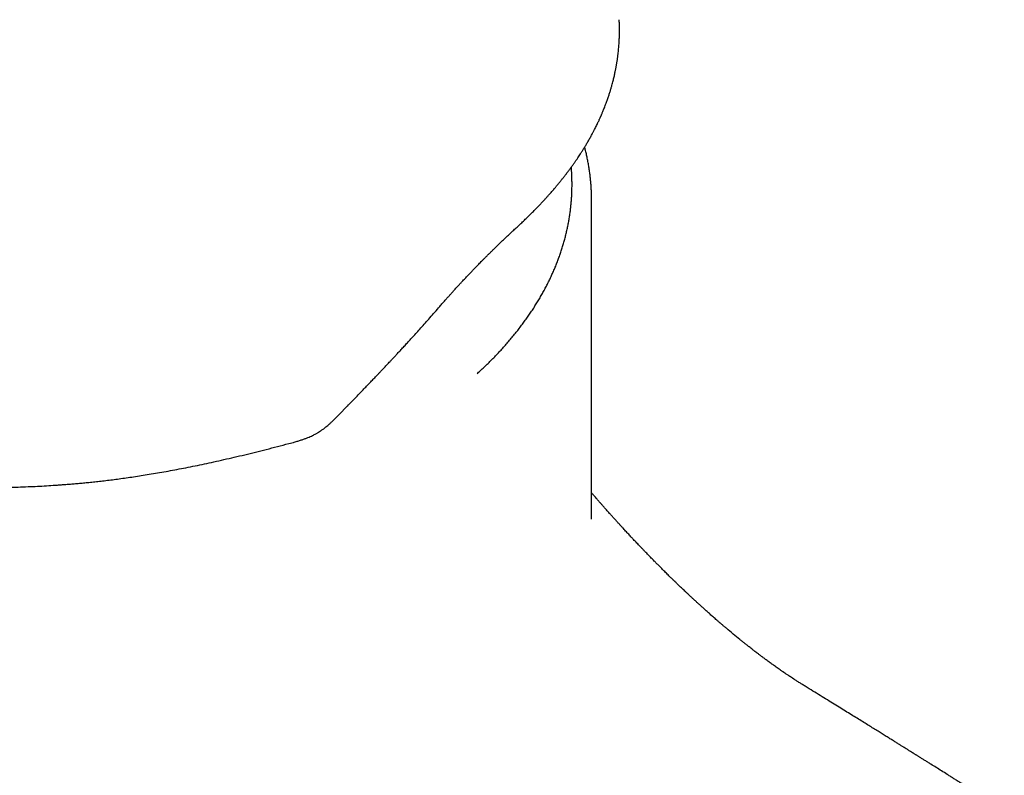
# Model space of a CAD drawing. Header units: millimetres. Extents: x 8 to 690, y 12 to 446.
# Tile 26 of 31: x 598 to 637, y 152 to 182. Entities that reach past the tile are written whole.
import ezdxf

# ---------------------------------------------------------------- set-up
doc = ezdxf.new("R2010")
doc.units = ezdxf.units.MM

msp = doc.modelspace()

# ---------------------------------------------------------------- linework, layer by layer
at = {"color": 7, "linetype": 'Continuous', "lineweight": 30}
for p, q in [((621.855, 182.078), (621.854, 182.09)), ((619.996, 176.089), (619.992, 176.163)), ((620.779, 162.502), (620.779, 174.97)), ((610.885, 166.608), (611.199, 166.932)), ((610.822, 166.543), (610.885, 166.608)), ((608.903, 165.461), (609.087, 165.51))]:
    msp.add_line(p, q, dxfattribs=at)
at = {"color": 7, "linetype": 'Continuous', "lineweight": 30, "flags": 128}
msp.add_lwpolyline([(620.778, 174.893), (620.779, 174.97), (620.778, 175.048)], dxfattribs=at)
at = {"color": 7, "linetype": 'Continuous', "lineweight": 30}
for points, knots in [([(617.885, 173.983), (617.935, 174.03), (618.034, 174.122), (618.176, 174.257), (618.31, 174.387), (618.435, 174.51), (618.551, 174.627), (618.659, 174.738), (618.758, 174.842), (618.85, 174.94), (618.936, 175.032), (619.015, 175.119), (619.088, 175.2), (619.154, 175.275), (619.214, 175.343), (619.267, 175.404), (619.314, 175.459), (619.354, 175.506), (619.389, 175.548), (619.422, 175.587), (619.453, 175.624), (619.482, 175.66), (619.508, 175.692), (619.533, 175.722), (619.559, 175.755), (619.592, 175.795), (619.627, 175.839), (619.665, 175.886), (619.704, 175.936), (619.746, 175.99), (619.789, 176.047), (619.833, 176.104), (619.875, 176.161), (619.927, 176.23), (619.986, 176.311), (620.053, 176.404), (620.116, 176.494), (620.176, 176.58), (620.232, 176.663), (620.287, 176.745), (620.342, 176.83), (620.401, 176.922), (620.463, 177.021), (620.529, 177.128), (620.598, 177.243), (620.669, 177.366), (620.743, 177.497), (620.809, 177.62), (620.866, 177.729), (620.912, 177.819), (620.954, 177.902), (620.991, 177.979), (621.024, 178.048), (621.054, 178.111), (621.079, 178.166), (621.1, 178.212), (621.116, 178.248), (621.129, 178.278), (621.141, 178.305), (621.154, 178.334), (621.169, 178.369), (621.187, 178.411), (621.209, 178.463), (621.235, 178.526), (621.264, 178.598), (621.296, 178.679), (621.328, 178.765), (621.368, 178.872), (621.412, 178.997), (621.46, 179.137), (621.502, 179.27), (621.539, 179.395), (621.571, 179.505), (621.597, 179.603), (621.62, 179.69), (621.641, 179.773), (621.66, 179.853), (621.678, 179.932), (621.693, 180.003), (621.707, 180.068), (621.719, 180.126), (621.73, 180.183), (621.74, 180.239), (621.75, 180.292), (621.758, 180.341), (621.766, 180.385), (621.772, 180.427), (621.779, 180.471), (621.786, 180.518), (621.793, 180.568), (621.801, 180.62), (621.808, 180.678), (621.817, 180.752), (621.827, 180.841), (621.837, 180.942), (621.846, 181.045), (621.854, 181.147), (621.859, 181.244), (621.864, 181.335), (621.867, 181.421), (621.869, 181.506), (621.87, 181.592), (621.87, 181.676), (621.87, 181.761), (621.868, 181.846), (621.866, 181.93), (621.863, 182.008), (621.861, 182.059), (621.86, 182.083)], [0, 0, 0, 0, 0.019592, 0.038288, 0.05609, 0.073001, 0.089022, 0.103891, 0.117906, 0.131066, 0.143372, 0.155027, 0.165798, 0.175688, 0.184695, 0.192821, 0.199945, 0.206218, 0.211643, 0.216218, 0.221504, 0.2262, 0.23031, 0.233865, 0.237963, 0.243162, 0.249461, 0.255182, 0.261583, 0.268664, 0.276152, 0.283512, 0.290728, 0.297802, 0.310078, 0.321899, 0.333265, 0.344176, 0.354632, 0.364662, 0.375184, 0.386635, 0.399017, 0.412332, 0.42658, 0.441766, 0.45789, 0.474957, 0.486803, 0.497814, 0.507966, 0.517258, 0.525689, 0.533258, 0.539963, 0.545812, 0.549788, 0.553288, 0.556314, 0.559629, 0.563837, 0.56894, 0.574939, 0.582571, 0.591279, 0.601061, 0.61159, 0.621881, 0.639499, 0.65615, 0.671837, 0.686564, 0.700332, 0.711076, 0.721157, 0.730793, 0.740229, 0.749464, 0.758499, 0.765459, 0.772295, 0.779008, 0.785599, 0.791911, 0.797593, 0.802957, 0.807588, 0.812476, 0.818469, 0.823953, 0.830118, 0.836966, 0.844495, 0.856299, 0.868329, 0.880368, 0.892418, 0.904478, 0.914536, 0.924602, 0.934676, 0.944759, 0.954799, 0.964293, 0.974617, 0.984007, 0.992467, 1, 1, 1, 1]), ([(620.778, 175.051), (620.777, 175.091), (620.777, 175.189), (620.771, 175.345), (620.761, 175.519), (620.748, 175.694), (620.731, 175.868), (620.71, 176.043), (620.686, 176.217), (620.658, 176.391), (620.626, 176.564), (620.591, 176.738), (620.552, 176.911), (620.523, 177.029), (620.507, 177.089), (620.507, 177.092)], [0, 0, 0, 0, 0.057929, 0.143116, 0.228307, 0.313507, 0.398721, 0.483954, 0.569209, 0.654492, 0.739807, 0.825158, 0.910547, 0.99598, 1, 1, 1, 1]), ([(616.287, 168.201), (616.328, 168.239), (616.423, 168.325), (616.567, 168.46), (616.719, 168.608), (616.868, 168.756), (617.014, 168.905), (617.157, 169.056), (617.296, 169.208), (617.432, 169.361), (617.565, 169.514), (617.695, 169.669), (617.821, 169.825), (617.944, 169.982), (618.063, 170.139), (618.179, 170.298), (618.292, 170.457), (618.401, 170.617), (618.507, 170.779), (618.609, 170.94), (618.708, 171.103), (618.803, 171.266), (618.894, 171.43), (618.982, 171.595), (619.067, 171.76), (619.148, 171.926), (619.225, 172.092), (619.299, 172.259), (619.369, 172.427), (619.436, 172.595), (619.499, 172.763), (619.558, 172.932), (619.614, 173.102), (619.666, 173.271), (619.714, 173.441), (619.759, 173.611), (619.8, 173.782), (619.837, 173.953), (619.871, 174.124), (619.901, 174.295), (619.928, 174.467), (619.951, 174.638), (619.97, 174.81), (619.985, 174.982), (619.997, 175.154), (620.005, 175.326), (620.009, 175.498), (620.01, 175.67), (620.007, 175.842), (620.002, 175.98), (619.997, 176.062), (619.996, 176.085)], [0, 0, 0, 0, 0.016401, 0.037382, 0.058359, 0.079331, 0.100297, 0.121258, 0.142213, 0.16316, 0.1841, 0.205033, 0.225956, 0.246871, 0.267776, 0.288671, 0.309555, 0.330428, 0.351288, 0.372137, 0.392973, 0.413795, 0.434604, 0.455398, 0.476178, 0.496944, 0.517694, 0.538429, 0.55915, 0.579855, 0.600544, 0.621219, 0.641879, 0.662525, 0.683156, 0.703774, 0.724379, 0.744971, 0.765552, 0.786122, 0.806683, 0.827234, 0.847777, 0.868314, 0.888845, 0.909371, 0.929894, 0.950415, 0.970935, 0.991455, 1, 1, 1, 1]), ([(619.992, 176.163), (619.991, 176.172), (619.99, 176.191), (619.988, 176.219), (619.986, 176.247), (619.984, 176.272), (619.983, 176.292), (619.982, 176.302), (619.982, 176.306)], [0, 0, 0, 0, 0.163403, 0.352827, 0.535745, 0.716109, 0.897794, 1, 1, 1, 1]), ([(614.83, 170.844), (614.866, 170.885), (614.935, 170.965), (615.036, 171.08), (615.129, 171.185), (615.215, 171.282), (615.294, 171.37), (615.365, 171.449), (615.428, 171.518), (615.483, 171.578), (615.53, 171.63), (615.574, 171.678), (615.617, 171.725), (615.66, 171.771), (615.727, 171.843), (615.817, 171.939), (615.929, 172.059), (616.037, 172.172), (616.122, 172.261), (616.187, 172.328), (616.233, 172.376), (616.28, 172.424), (616.331, 172.476), (616.39, 172.536), (616.456, 172.604), (616.531, 172.68), (616.614, 172.763), (616.7, 172.849), (616.788, 172.937), (616.878, 173.026), (616.973, 173.119), (617.074, 173.217), (617.181, 173.32), (617.29, 173.425), (617.402, 173.532), (617.517, 173.641), (617.636, 173.753), (617.759, 173.868), (617.842, 173.944), (617.885, 173.983)], [0, 0, 0, 0, 0.034012, 0.065718, 0.095129, 0.122257, 0.14711, 0.169696, 0.190022, 0.206673, 0.221434, 0.235011, 0.24857, 0.26213, 0.275691, 0.312017, 0.348297, 0.382891, 0.415045, 0.430479, 0.445283, 0.459549, 0.475659, 0.494666, 0.516154, 0.540438, 0.567522, 0.597408, 0.62497, 0.654559, 0.686184, 0.719852, 0.755575, 0.793366, 0.830908, 0.87032, 0.911623, 0.95484, 1, 1, 1, 1]), ([(611.202, 166.93), (611.261, 166.991), (611.376, 167.11), (611.544, 167.283), (611.702, 167.448), (611.851, 167.603), (611.991, 167.748), (612.122, 167.885), (612.243, 168.012), (612.349, 168.123), (612.439, 168.218), (612.515, 168.299), (612.586, 168.373), (612.651, 168.442), (612.711, 168.506), (612.766, 168.564), (612.821, 168.622), (612.884, 168.69), (612.961, 168.772), (613.05, 168.868), (613.149, 168.974), (613.256, 169.089), (613.372, 169.214), (613.496, 169.349), (613.628, 169.493), (613.771, 169.65), (613.925, 169.82), (614.09, 170.003), (614.263, 170.197), (614.445, 170.403), (614.636, 170.619), (614.764, 170.768), (614.83, 170.844)], [0, 0, 0, 0, 0.047355, 0.092296, 0.134822, 0.174932, 0.212625, 0.247902, 0.280759, 0.311199, 0.333418, 0.354143, 0.373374, 0.391111, 0.407353, 0.422101, 0.436381, 0.452116, 0.47431, 0.498931, 0.52598, 0.555459, 0.587368, 0.621709, 0.658481, 0.697688, 0.741374, 0.787736, 0.836775, 0.888496, 0.942903, 1, 1, 1, 1]), ([(579.259, 168.183), (579.261, 168.182), (579.309, 168.155), (579.399, 168.105), (579.526, 168.035), (579.643, 167.971), (579.752, 167.912), (579.851, 167.859), (579.941, 167.812), (580.021, 167.769), (580.092, 167.733), (580.153, 167.701), (580.203, 167.675), (580.245, 167.654), (580.276, 167.638), (580.298, 167.626), (580.315, 167.617), (580.331, 167.609), (580.349, 167.6), (580.371, 167.589), (580.395, 167.576), (580.423, 167.562), (580.464, 167.542), (580.521, 167.513), (580.596, 167.475), (580.678, 167.434), (580.767, 167.391), (580.861, 167.345), (580.964, 167.295), (581.076, 167.241), (581.196, 167.184), (581.437, 167.07), (581.795, 166.906), (582.27, 166.698), (582.728, 166.505), (583.167, 166.328), (583.589, 166.164), (584.008, 166.008), (584.427, 165.858), (584.844, 165.715), (585.293, 165.567), (585.775, 165.415), (586.291, 165.262), (586.81, 165.116), (587.33, 164.977), (587.851, 164.846), (588.374, 164.723), (588.917, 164.603), (589.481, 164.486), (590.068, 164.374), (590.659, 164.271), (591.254, 164.177), (591.834, 164.094), (592.399, 164.021), (592.948, 163.959), (593.5, 163.904), (594.054, 163.857), (594.612, 163.817), (595.173, 163.786), (595.695, 163.763), (596.176, 163.749), (596.614, 163.741), (597.045, 163.738), (597.468, 163.74), (597.883, 163.746), (598.289, 163.756), (598.678, 163.77), (599.05, 163.787), (599.405, 163.806), (599.694, 163.825), (599.919, 163.841), (600.086, 163.853), (600.262, 163.867), (600.449, 163.882), (600.648, 163.9), (600.857, 163.919), (601.077, 163.941), (601.308, 163.965), (601.55, 163.991), (601.802, 164.021), (602.062, 164.054), (602.331, 164.089), (602.611, 164.128), (602.902, 164.171), (603.205, 164.218), (603.521, 164.269), (603.846, 164.324), (604.182, 164.384), (604.525, 164.448), (604.876, 164.516), (605.234, 164.588), (605.601, 164.665), (605.98, 164.747), (606.37, 164.834), (606.772, 164.927), (607.182, 165.024), (607.601, 165.127), (608.028, 165.234), (608.463, 165.345), (608.755, 165.422), (608.903, 165.461)], [0, 0, 0, 0, 0.000289, 0.006148, 0.011589, 0.016615, 0.021224, 0.025417, 0.029194, 0.032557, 0.035504, 0.038037, 0.040155, 0.041859, 0.043149, 0.044024, 0.044663, 0.045254, 0.046012, 0.046905, 0.047924, 0.04907, 0.050343, 0.053003, 0.056089, 0.059599, 0.063091, 0.066921, 0.071089, 0.075595, 0.080438, 0.085616, 0.104438, 0.122947, 0.141145, 0.157133, 0.172877, 0.188378, 0.203638, 0.218678, 0.233605, 0.251761, 0.269793, 0.287701, 0.305483, 0.323134, 0.340651, 0.358106, 0.377304, 0.396497, 0.41568, 0.43485, 0.454003, 0.471399, 0.48878, 0.506156, 0.523585, 0.54106, 0.558565, 0.576083, 0.589847, 0.60351, 0.61692, 0.63007, 0.642957, 0.655588, 0.667968, 0.679275, 0.690373, 0.701263, 0.706326, 0.711494, 0.717014, 0.722888, 0.729117, 0.735703, 0.742645, 0.749945, 0.757604, 0.765624, 0.773853, 0.782431, 0.79136, 0.800641, 0.810452, 0.82063, 0.831174, 0.842085, 0.853362, 0.864793, 0.876576, 0.888708, 0.901188, 0.914277, 0.927719, 0.94151, 0.955642, 0.970108, 0.984897, 1, 1, 1, 1]), ([(609.087, 165.51), (609.135, 165.524), (609.228, 165.549), (609.362, 165.591), (609.486, 165.632), (609.599, 165.674), (609.701, 165.715), (609.791, 165.755), (609.869, 165.792), (609.935, 165.826), (609.99, 165.856), (610.033, 165.881), (610.066, 165.901), (610.091, 165.917), (610.111, 165.929), (610.127, 165.94), (610.143, 165.951), (610.163, 165.964), (610.192, 165.984), (610.231, 166.012), (610.279, 166.047), (610.335, 166.091), (610.4, 166.144), (610.473, 166.206), (610.552, 166.278), (610.638, 166.358), (610.728, 166.447), (610.79, 166.51), (610.822, 166.543)], [0, 0, 0, 0, 0.071946, 0.140117, 0.20384, 0.262598, 0.316009, 0.363812, 0.405841, 0.442006, 0.472268, 0.496621, 0.515087, 0.52902, 0.53955, 0.548844, 0.556914, 0.567845, 0.584898, 0.60806, 0.637299, 0.67256, 0.713743, 0.760693, 0.813179, 0.870873, 0.933336, 1, 1, 1, 1]), ([(629.154, 155.939), (629.11, 155.966), (629.028, 156.017), (628.909, 156.092), (628.802, 156.161), (628.705, 156.223), (628.62, 156.279), (628.546, 156.328), (628.483, 156.37), (628.431, 156.405), (628.391, 156.432), (628.363, 156.451), (628.344, 156.464), (628.33, 156.474), (628.315, 156.484), (628.296, 156.497), (628.27, 156.515), (628.237, 156.537), (628.201, 156.562), (628.128, 156.613), (628.02, 156.689), (627.882, 156.787), (627.752, 156.881), (627.629, 156.971), (627.533, 157.042), (627.464, 157.094), (627.419, 157.127), (627.376, 157.16), (627.334, 157.192), (627.297, 157.22), (627.267, 157.243), (627.245, 157.26), (627.228, 157.273), (627.211, 157.285), (627.191, 157.301), (627.166, 157.32), (627.131, 157.347), (627.083, 157.384), (627.021, 157.433), (626.949, 157.489), (626.867, 157.554), (626.778, 157.624), (626.686, 157.698), (626.536, 157.819), (626.328, 157.99), (626.134, 158.152), (626.011, 158.257), (625.963, 158.297), (625.922, 158.333), (625.888, 158.362), (625.862, 158.384), (625.84, 158.403), (625.818, 158.422), (625.79, 158.446), (625.754, 158.476), (625.708, 158.517), (625.651, 158.566), (625.587, 158.622), (625.522, 158.68), (625.458, 158.736), (625.395, 158.792), (625.314, 158.864), (625.219, 158.949), (625.109, 159.048), (625.006, 159.142), (624.925, 159.216), (624.866, 159.271), (624.829, 159.305), (624.798, 159.333), (624.768, 159.361), (624.733, 159.393), (624.69, 159.434), (624.638, 159.482), (624.578, 159.538), (624.51, 159.602), (624.438, 159.67), (624.366, 159.738), (624.3, 159.801), (624.24, 159.859), (624.185, 159.911), (624.135, 159.96), (624.089, 160.004), (624.052, 160.04), (624.025, 160.066), (624.006, 160.085), (623.989, 160.102), (623.97, 160.12), (623.946, 160.143), (623.918, 160.17), (623.881, 160.206), (623.834, 160.253), (623.774, 160.312), (623.709, 160.376), (623.626, 160.458), (623.531, 160.553), (623.424, 160.66), (623.326, 160.76), (623.224, 160.862), (623.116, 160.973), (622.997, 161.095), (622.902, 161.193), (622.836, 161.262), (622.802, 161.298), (622.776, 161.324), (622.755, 161.346), (622.734, 161.368), (622.704, 161.399), (622.664, 161.441), (622.613, 161.496), (622.552, 161.559), (622.486, 161.629), (622.417, 161.703), (622.351, 161.774), (622.288, 161.84), (622.23, 161.902), (622.172, 161.966), (622.112, 162.031), (622.052, 162.095), (622.002, 162.149), (621.963, 162.193), (621.934, 162.224), (621.91, 162.25), (621.889, 162.273), (621.867, 162.297), (621.839, 162.328), (621.802, 162.368), (621.758, 162.417), (621.699, 162.482), (621.631, 162.558), (621.556, 162.641), (621.487, 162.718), (621.424, 162.789), (621.366, 162.854), (621.313, 162.914), (621.265, 162.968), (621.223, 163.016), (621.185, 163.059), (621.155, 163.093), (621.131, 163.12), (621.112, 163.142), (621.09, 163.167), (621.062, 163.199), (621.029, 163.237), (620.992, 163.28), (620.933, 163.347), (620.862, 163.43), (620.804, 163.497), (620.779, 163.527)], [0, 0, 0, 0, 0.015065, 0.028849, 0.041355, 0.052584, 0.062535, 0.071066, 0.078365, 0.084432, 0.089267, 0.092248, 0.09444, 0.095844, 0.097226, 0.09945, 0.102457, 0.106277, 0.110533, 0.114742, 0.131606, 0.147623, 0.162799, 0.177235, 0.190979, 0.196283, 0.201477, 0.206559, 0.211531, 0.216014, 0.219516, 0.222035, 0.223712, 0.225438, 0.227751, 0.230651, 0.234138, 0.240124, 0.247305, 0.255683, 0.265257, 0.275841, 0.286633, 0.297544, 0.328163, 0.35969, 0.365676, 0.371448, 0.376341, 0.38032, 0.383382, 0.385528, 0.387926, 0.3912, 0.395354, 0.400386, 0.407524, 0.415327, 0.42301, 0.430567, 0.437999, 0.445304, 0.458902, 0.471922, 0.48411, 0.495454, 0.500791, 0.505153, 0.508531, 0.511691, 0.515852, 0.52103, 0.527225, 0.53444, 0.542675, 0.551741, 0.560414, 0.568475, 0.575515, 0.582011, 0.587964, 0.593372, 0.598145, 0.600949, 0.603095, 0.604889, 0.607163, 0.609965, 0.613295, 0.617153, 0.62332, 0.630487, 0.638579, 0.646668, 0.66041, 0.673251, 0.685188, 0.696221, 0.710135, 0.724556, 0.739546, 0.744838, 0.748997, 0.752023, 0.754097, 0.756606, 0.759836, 0.764988, 0.771307, 0.778791, 0.78712, 0.795667, 0.804417, 0.811434, 0.818575, 0.82584, 0.833231, 0.840745, 0.847806, 0.85188, 0.855413, 0.858407, 0.86086, 0.863202, 0.866617, 0.871216, 0.876983, 0.883012, 0.893156, 0.902502, 0.911052, 0.918806, 0.926287, 0.932872, 0.938806, 0.944142, 0.948882, 0.953026, 0.955481, 0.957701, 0.960399, 0.963849, 0.968054, 0.97296, 0.978064, 0.990233, 1, 1, 1, 1]), ([(636.956, 151.065), (636.893, 151.105), (636.751, 151.196), (636.535, 151.333), (636.311, 151.475), (636.098, 151.61), (635.895, 151.739), (635.704, 151.86), (635.528, 151.971), (635.366, 152.073), (635.219, 152.166), (635.081, 152.253), (634.952, 152.335), (634.831, 152.411), (634.68, 152.506), (634.497, 152.621), (634.285, 152.754), (634.106, 152.866), (633.961, 152.957), (633.848, 153.028), (633.739, 153.096), (633.656, 153.148), (633.596, 153.186), (633.557, 153.21), (633.519, 153.234), (633.481, 153.257), (633.444, 153.281), (633.409, 153.303), (633.379, 153.321), (633.357, 153.335), (633.342, 153.344), (633.33, 153.352), (633.316, 153.361), (633.298, 153.372), (633.27, 153.389), (633.229, 153.415), (633.173, 153.45), (633.106, 153.492), (633.028, 153.541), (632.938, 153.597), (632.838, 153.659), (632.727, 153.728), (632.604, 153.805), (632.471, 153.888), (632.326, 153.978), (632.17, 154.075), (632.003, 154.179), (631.826, 154.289), (631.639, 154.404), (631.443, 154.526), (631.236, 154.654), (631.017, 154.79), (630.785, 154.934), (630.54, 155.085), (630.285, 155.242), (630.018, 155.407), (629.74, 155.578), (629.451, 155.756), (629.254, 155.877), (629.154, 155.939)], [0, 0, 0, 0, 0.024419, 0.0544757, 0.0831559, 0.1104591, 0.136385, 0.1609334, 0.1841045, 0.2041346, 0.2230077, 0.2407238, 0.2572832, 0.2726862, 0.287215, 0.3154843, 0.3427568, 0.3690329, 0.3840506, 0.3986937, 0.4125846, 0.4256069, 0.4307345, 0.4357138, 0.4405652, 0.4453854, 0.4501868, 0.4549314, 0.4588846, 0.4615651, 0.4633433, 0.4646554, 0.4664238, 0.4686783, 0.4714189, 0.4772109, 0.4844149, 0.493031, 0.5030589, 0.5144983, 0.527349, 0.5416107, 0.5572833, 0.5744289, 0.5929948, 0.6129808, 0.6343866, 0.6572123, 0.6810124, 0.7061824, 0.7327226, 0.7606337, 0.7905283, 0.8218526, 0.8546082, 0.8887975, 0.9244233, 0.9614893, 1, 1, 1, 1])]:
    msp.add_open_spline(points, degree=3, knots=knots, dxfattribs=at)

doc.saveas('drawing.dxf')
